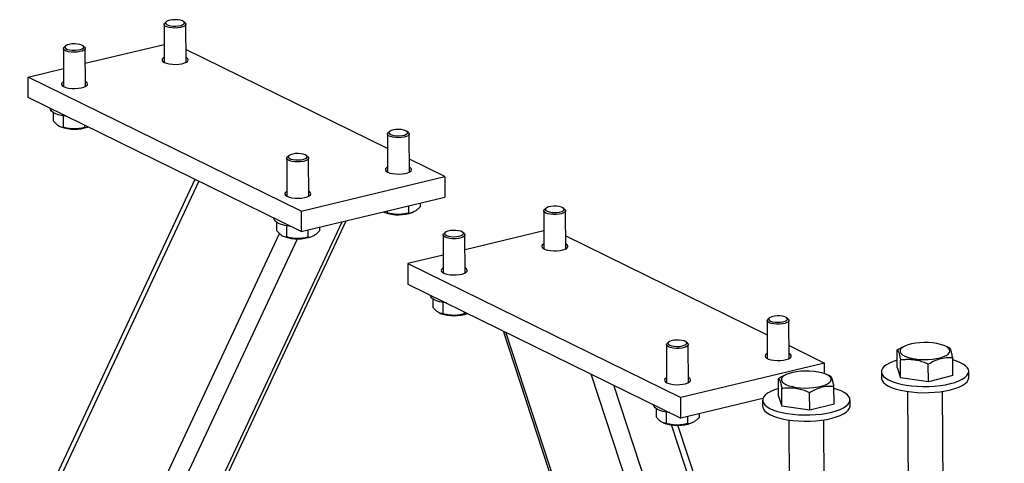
# Model space of a CAD drawing. Header units: millimetres. Extents: x 5 to 589, y 5 to 415.
# Tile 111 of 115: x 563 to 576, y 314 to 320. Entities that reach past the tile are written whole.
import ezdxf

# ---------------------------------------------------------------- set-up
doc = ezdxf.new("R2010")
doc.units = ezdxf.units.MM
doc.layers.add('TRAIT-FORT', color=4, linetype='Continuous', lineweight=25)

msp = doc.modelspace()

# ---------------------------------------------------------------- linework, layer by layer
at = {"layer": 'TRAIT-FORT', "color": 4, "linetype": 'Continuous', "lineweight": 25}
for p, q in [((565.00519, 319.78598), (565.00741, 319.28906)), ((565.03344, 319.82015), (565.01488, 319.80376)), ((565.28106, 319.80494), (565.26235, 319.82118)), ((565.29312, 319.29034), (565.2909, 319.78726)), ((563.68848, 319.47033), (563.6907, 318.97341)), ((563.71672, 319.5045), (563.69816, 319.48811)), ((563.96434, 319.48929), (563.94564, 319.50553)), ((563.97641, 318.97468), (563.97419, 319.47161)), ((563.97505, 319.27752), (565.00636, 319.52475)), ((567.9277, 318.16491), (565.29237, 319.45837)), ((563.22662, 319.09811), (563.68964, 319.2091)), ((566.79755, 317.34543), (563.22662, 319.09811)), ((563.22782, 318.82958), (563.22662, 319.09811)), ((566.79875, 317.0769), (563.22782, 318.82958)), ((563.52055, 318.6859), (563.52056, 318.68277)), ((563.55492, 318.63427), (563.5554, 318.52621)), ((563.68434, 318.58935), (563.685, 318.44178)), ((563.64325, 318.45137), (563.65663, 318.44581)), ((563.96503, 318.46774), (563.96516, 318.43875)), ((567.95511, 318.38615), (567.93655, 318.36975)), ((568.20273, 318.37094), (568.18402, 318.38717)), ((567.92686, 318.35198), (567.92908, 317.85505)), ((568.21479, 317.85633), (568.21257, 318.35325)), ((566.61015, 318.03633), (566.61237, 317.5394)), ((566.63839, 318.0705), (566.61983, 318.0541)), ((566.88601, 318.05529), (566.86731, 318.07152)), ((566.89808, 317.54068), (566.89586, 318.0376)), ((568.67858, 317.79636), (568.21404, 318.02436)), ((565.41016, 317.75845), (562.87906, 312.35784)), ((562.92983, 312.32939), (565.46227, 317.73287)), ((566.79755, 317.34543), (568.67858, 317.79636)), ((568.67858, 317.79636), (568.67977, 317.52783)), ((566.79875, 317.0769), (568.67977, 317.52783)), ((566.79755, 317.34543), (566.79875, 317.0769)), ((567.92328, 317.34648), (567.92338, 317.32343)), ((568.20313, 317.41357), (568.20354, 317.3204)), ((568.3539, 317.44971), (568.35411, 317.40179)), ((569.97203, 317.34817), (569.97425, 316.85125)), ((570.00028, 317.38235), (569.98172, 317.36595)), ((570.2479, 317.36714), (570.22919, 317.38337)), ((570.25996, 316.85253), (570.25774, 317.34945)), ((560.87764, 303.32658), (567.38821, 317.21821)), ((566.44222, 317.2519), (566.44223, 317.24877)), ((567.88164, 317.33302), (567.89501, 317.32745)), ((568.25357, 317.32905), (568.26476, 317.33383)), ((560.78466, 303.22918), (567.33489, 317.20543)), ((566.47659, 317.20026), (566.47707, 317.09221)), ((566.60601, 317.15534), (566.60666, 317.00778)), ((566.88641, 317.09792), (566.88683, 317.00475)), ((567.03718, 317.13406), (567.0374, 317.08614)), ((569.9732, 317.08695), (568.94189, 316.83972)), ((560.24386, 303.09954), (566.7508, 316.98341)), ((563.00083, 309.55225), (566.51579, 317.05211)), ((566.56492, 317.01737), (566.5783, 317.0118)), ((566.93686, 317.0134), (566.94804, 317.01818)), ((568.65531, 317.03252), (568.65753, 316.5356)), ((568.68356, 317.0667), (568.665, 317.0503)), ((568.93118, 317.05149), (568.91247, 317.06772)), ((568.94325, 316.53688), (568.94103, 317.0338)), ((570.25921, 317.02056), (572.89453, 315.7271)), ((568.65648, 316.7713), (568.19346, 316.6603)), ((568.19346, 316.6603), (571.76439, 314.90763)), ((568.19346, 316.6603), (568.19466, 316.39177)), ((568.19466, 316.39177), (571.76559, 314.6391)), ((568.48739, 316.24809), (568.4874, 316.24496)), ((568.52176, 316.19646), (568.52224, 316.0884)), ((568.65117, 316.15154), (568.65183, 316.00398)), ((568.61009, 316.01357), (568.62347, 316.008)), ((568.93187, 316.02993), (568.932, 316.00094)), ((572.92195, 315.94834), (572.90339, 315.93194)), ((573.16956, 315.93313), (573.15086, 315.94936)), ((572.8937, 315.91417), (572.89592, 315.41725)), ((573.18163, 315.41852), (573.17941, 315.91545)), ((569.44316, 315.77898), (571.02673, 310.94106)), ((571.06037, 310.92455), (569.4768, 315.76247)), ((571.57698, 315.59852), (571.5792, 315.1016)), ((571.60523, 315.63269), (571.58667, 315.61629)), ((571.85285, 315.61748), (571.83414, 315.63371)), ((571.86491, 315.10287), (571.86269, 315.5998)), ((573.18088, 315.58656), (573.64541, 315.35855)), ((574.70449, 315.585), (574.68207, 315.57543)), ((575.25747, 315.56778), (575.21069, 315.58726)), ((575.27678, 315.5595), (575.25612, 315.56816)), ((574.59635, 315.30031), (574.59532, 315.53076)), ((575.32184, 315.19485), (575.32081, 315.4253)), ((573.64541, 315.35855), (571.76439, 314.90763)), ((573.64603, 315.21968), (573.64541, 315.35855)), ((574.59635, 315.30031), (574.64039, 315.16611)), ((574.64039, 315.16611), (574.63936, 315.39656)), ((575.00313, 315.11338), (575.0021, 315.34382)), ((575.55581, 300.05203), (570.59268, 315.21478)), ((573.04357, 314.92807), (573.04254, 315.15852)), ((573.1517, 315.21276), (573.12929, 315.20319)), ((573.70468, 315.19554), (573.6579, 315.21502)), ((573.72399, 315.18726), (573.70333, 315.19591)), ((574.38768, 315.24503), (574.38804, 315.16447)), ((575.00313, 315.11338), (574.64039, 315.16611)), ((575.32184, 315.19485), (575.00313, 315.11338)), ((575.53088, 315.16957), (575.53052, 315.25013)), ((575.74608, 300.23157), (570.88939, 315.06915)), ((573.0876, 314.79387), (573.08657, 315.02431)), ((573.76905, 314.82261), (573.76802, 315.05305)), ((571.76559, 314.6391), (571.76439, 314.90763)), ((572.83898, 314.89641), (571.76559, 314.6391)), ((573.04357, 314.92807), (573.0876, 314.79387)), ((573.45034, 314.74113), (573.44932, 314.97158)), ((574.73169, 314.98713), (574.74252, 312.5613)), ((575.19966, 312.56334), (575.18883, 314.98917)), ((571.40906, 314.81409), (571.40907, 314.81096)), ((571.44343, 314.76246), (571.44391, 314.6544)), ((572.83489, 314.87279), (572.83525, 314.79223)), ((573.45034, 314.74113), (573.0876, 314.79387)), ((573.76905, 314.82261), (573.45034, 314.74113)), ((573.97809, 314.79733), (573.97773, 314.87789)), ((571.57284, 314.71754), (571.5735, 314.56997)), ((571.85325, 314.66011), (571.85367, 314.56694)), ((572.00402, 314.69625), (572.00424, 314.64834)), ((571.53176, 314.57956), (571.54514, 314.57399)), ((575.99607, 301.24965), (571.64242, 314.55038)), ((575.99491, 301.50824), (571.72747, 314.54561)), ((571.90369, 314.5756), (571.91488, 314.58037)), ((573.1789, 314.61489), (573.18974, 312.18906)), ((573.64687, 312.1911), (573.63604, 314.61693))]:
    msp.add_line(p, q, dxfattribs=at)
at = {"layer": 'TRAIT-FORT', "color": 4, "linetype": 'Continuous', "lineweight": 25, "flags": 128}
for points in [[(565.02136, 319.76357), (565.00825, 319.77603), (565.0055, 319.78927), (565.01333, 319.80232), (565.01488, 319.80376)], [(565.28106, 319.80494), (565.28254, 319.8036), (565.29055, 319.79062), (565.28798, 319.77736), (565.27504, 319.76477), (565.25268, 319.75381), (565.22256, 319.74528), (565.18691, 319.73982), (565.14838, 319.73783), (565.10983, 319.73946), (565.07411, 319.74458), (565.04387, 319.75282), (565.02136, 319.76357)], [(565.03901, 319.7856), (565.06059, 319.77557), (565.08993, 319.7682), (565.12442, 319.76414), (565.16101, 319.76374), (565.19644, 319.76705), (565.22756, 319.77377), (565.25161, 319.78329), (565.26645, 319.79479), (565.27076, 319.80723), (565.26416, 319.8195), (565.24724, 319.83053), (565.22149, 319.83932), (565.18921, 319.8451), (565.15327, 319.84736), (565.11686, 319.84589), (565.08321, 319.84082), (565.05531, 319.83261), (565.03565, 319.82198), (565.02596, 319.80988), (565.02712, 319.79738), (565.03901, 319.7856)], [(563.7223, 319.46994), (563.74387, 319.45992), (563.77321, 319.45255), (563.80771, 319.44849), (563.84429, 319.44809), (563.87972, 319.4514), (563.91084, 319.45812), (563.93489, 319.46764), (563.94973, 319.47914), (563.95404, 319.49158), (563.94744, 319.50385), (563.93052, 319.51488), (563.90478, 319.52367), (563.8725, 319.52945), (563.83655, 319.53171), (563.80014, 319.53024), (563.76649, 319.52517), (563.73859, 319.51696), (563.71893, 319.50633), (563.70925, 319.49422), (563.7104, 319.48173), (563.7223, 319.46994)], [(563.70465, 319.44792), (563.69153, 319.46038), (563.68879, 319.47362), (563.69661, 319.48667), (563.69816, 319.48811)], [(563.96434, 319.48929), (563.96583, 319.48795), (563.97383, 319.47497), (563.97127, 319.46171), (563.95832, 319.44912), (563.93596, 319.43816), (563.90584, 319.42963), (563.87019, 319.42417), (563.83166, 319.42218), (563.79311, 319.42381), (563.75739, 319.42893), (563.72716, 319.43717), (563.70465, 319.44792)], [(565.00712, 319.35379), (564.9923, 319.3443), (564.98062, 319.33013), (564.97958, 319.31545), (564.98926, 319.30119), (565.00905, 319.28824)], [(565.00905, 319.28824), (565.0377, 319.27742), (565.07341, 319.2694), (565.11395, 319.26469), (565.15676, 319.26358), (565.19915, 319.26615), (565.23846, 319.27223), (565.27222, 319.28145), (565.29831, 319.29321), (565.31509, 319.30679), (565.3215, 319.32133), (565.31714, 319.33591), (565.30229, 319.34962), (565.29283, 319.35506)], [(563.69041, 319.03814), (563.67559, 319.02865), (563.6639, 319.01448), (563.66286, 318.9998), (563.67254, 318.98554), (563.69233, 318.97259)], [(563.69233, 318.97259), (563.72098, 318.96177), (563.7567, 318.95375), (563.79723, 318.94904), (563.84004, 318.94793), (563.88243, 318.9505), (563.92175, 318.95658), (563.95551, 318.96579), (563.9816, 318.97756), (563.99837, 318.99114), (564.00478, 319.00568), (564.00043, 319.02026), (563.98558, 319.03397), (563.97612, 319.03941)], [(563.66433, 318.59333), (563.61993, 318.60501), (563.58244, 318.61922), (563.55306, 318.63553), (563.53274, 318.6534), (563.52212, 318.67226), (563.52056, 318.68277)], [(563.73142, 318.5824), (563.7142, 318.58458), (563.66433, 318.59333)], [(567.94303, 318.32957), (567.92992, 318.34203), (567.92717, 318.35527), (567.935, 318.36832), (567.93655, 318.36975)], [(568.20273, 318.37094), (568.20421, 318.36959), (568.21222, 318.35662), (568.20965, 318.34335), (568.19671, 318.33077), (568.17435, 318.31981), (568.14423, 318.31128), (568.10858, 318.30582), (568.07005, 318.30382), (568.03149, 318.30545), (567.99578, 318.31058), (567.96554, 318.31882), (567.94303, 318.32957)], [(567.96068, 318.35159), (567.98226, 318.34157), (568.0116, 318.3342), (568.04609, 318.33014), (568.08268, 318.32974), (568.11811, 318.33305), (568.14923, 318.33976), (568.17328, 318.34929), (568.18812, 318.36078), (568.19243, 318.37322), (568.18583, 318.3855), (568.1689, 318.39652), (568.14316, 318.40532), (568.11088, 318.4111), (568.07494, 318.41336), (568.03852, 318.41188), (568.00487, 318.40682), (567.97698, 318.3986), (567.95731, 318.38797), (567.94763, 318.37587), (567.94879, 318.36337), (567.96068, 318.35159)], [(566.62631, 318.01392), (566.6132, 318.02637), (566.61046, 318.03962), (566.61828, 318.05267), (566.61983, 318.0541)], [(566.88601, 318.05529), (566.8875, 318.05394), (566.8955, 318.04097), (566.89294, 318.0277), (566.87999, 318.01512), (566.85763, 318.00416), (566.82751, 317.99563), (566.79186, 317.99017), (566.75333, 317.98817), (566.71478, 317.9898), (566.67906, 317.99493), (566.64882, 318.00317), (566.62631, 318.01392)], [(566.64397, 318.03594), (566.66554, 318.02592), (566.69488, 318.01855), (566.72938, 318.01449), (566.76596, 318.01409), (566.80139, 318.0174), (566.83251, 318.02411), (566.85656, 318.03364), (566.8714, 318.04513), (566.87571, 318.05757), (566.86911, 318.06985), (566.85219, 318.08087), (566.82644, 318.08967), (566.79417, 318.09545), (566.75822, 318.0977), (566.72181, 318.09623), (566.68816, 318.09116), (566.66026, 318.08295), (566.6406, 318.07232), (566.63092, 318.06022), (566.63207, 318.04772), (566.64397, 318.03594)], [(567.92879, 317.91978), (567.91397, 317.91029), (567.90228, 317.89612), (567.90125, 317.88145), (567.91093, 317.86719), (567.93072, 317.85424)], [(567.93072, 317.85424), (567.95937, 317.84341), (567.99508, 317.83539), (568.03562, 317.83068), (568.07843, 317.82958), (568.12082, 317.83215), (568.16013, 317.83823), (568.19389, 317.84744), (568.21998, 317.85921), (568.23676, 317.87278), (568.24317, 317.88732), (568.23881, 317.90191), (568.22396, 317.91562), (568.2145, 317.92106)], [(566.61208, 317.60413), (566.59726, 317.59464), (566.58557, 317.58047), (566.58453, 317.5658), (566.59421, 317.55154), (566.614, 317.53859)], [(566.614, 317.53859), (566.64265, 317.52776), (566.67837, 317.51974), (566.7189, 317.51503), (566.76171, 317.51393), (566.8041, 317.5165), (566.84342, 317.52258), (566.87718, 317.53179), (566.90326, 317.54356), (566.92004, 317.55713), (566.92645, 317.57167), (566.9221, 317.58625), (566.90725, 317.59997), (566.89779, 317.60541)], [(570.2479, 317.36714), (570.25469, 317.3594), (570.25743, 317.34616), (570.2496, 317.33311), (570.23179, 317.32123), (570.2053, 317.31139), (570.1721, 317.30433), (570.13467, 317.30057), (570.09576, 317.30038), (570.05828, 317.30379), (570.02499, 317.31054), (569.99837, 317.32012), (569.98039, 317.33183), (569.97239, 317.34481), (569.97495, 317.35808), (569.98172, 317.36595)], [(570.22375, 317.38743), (570.20218, 317.39745), (570.17284, 317.40482), (570.13834, 317.40889), (570.10175, 317.40928), (570.06633, 317.40597), (570.03521, 317.39926), (570.01116, 317.38973), (569.99632, 317.37824), (569.99201, 317.3658), (569.99861, 317.35352), (570.01553, 317.3425), (570.04127, 317.3337), (570.07355, 317.32792), (570.1095, 317.32567), (570.14591, 317.32714), (570.17956, 317.33221), (570.20746, 317.34042), (570.22712, 317.35105), (570.2368, 317.36315), (570.23565, 317.37565), (570.22375, 317.38743)], [(566.58599, 317.15933), (566.5416, 317.171), (566.5041, 317.18522), (566.47473, 317.20152), (566.45441, 317.21939), (566.44379, 317.23825), (566.44223, 317.24877)], [(566.65309, 317.1484), (566.63587, 317.15057), (566.58599, 317.15933)], [(568.90704, 317.07178), (568.88546, 317.0818), (568.85612, 317.08917), (568.82163, 317.09324), (568.78504, 317.09363), (568.74961, 317.09032), (568.71849, 317.08361), (568.69444, 317.07408), (568.6796, 317.06259), (568.67529, 317.05015), (568.68189, 317.03787), (568.69881, 317.02685), (568.72456, 317.01805), (568.75684, 317.01227), (568.79278, 317.01002), (568.82919, 317.01149), (568.86284, 317.01656), (568.89074, 317.02477), (568.9104, 317.0354), (568.92009, 317.0475), (568.91893, 317.06), (568.90704, 317.07178)], [(568.93118, 317.05149), (568.93797, 317.04375), (568.94071, 317.03051), (568.93289, 317.01746), (568.91507, 317.00558), (568.88858, 316.99574), (568.85539, 316.98868), (568.81795, 316.98492), (568.77905, 316.98473), (568.74156, 316.98814), (568.70827, 316.99489), (568.68165, 317.00447), (568.66367, 317.01618), (568.65567, 317.02916), (568.65823, 317.04243), (568.665, 317.0503)], [(569.97396, 316.91598), (569.96877, 316.9131), (569.952, 316.89953), (569.94558, 316.88499), (569.94994, 316.87041), (569.96479, 316.85669), (569.9892, 316.84471), (570.02164, 316.83521), (570.06007, 316.8288), (570.10207, 316.82587), (570.14501, 316.8266), (570.18619, 316.83096), (570.22302, 316.83867), (570.25318, 316.84924), (570.27478, 316.86202), (570.28647, 316.87619), (570.2875, 316.89086), (570.27782, 316.90512), (570.25804, 316.91807), (570.25804, 316.91807)], [(568.65724, 316.60033), (568.65206, 316.59745), (568.63528, 316.58388), (568.62887, 316.56934), (568.63322, 316.55476), (568.64807, 316.54104), (568.67249, 316.52906), (568.70493, 316.51956), (568.74336, 316.51315), (568.78536, 316.51022), (568.8283, 316.51095), (568.86947, 316.51531), (568.9063, 316.52302), (568.93646, 316.53359), (568.95807, 316.54637), (568.96975, 316.56054), (568.97079, 316.57521), (568.96111, 316.58947), (568.94132, 316.60242), (568.94132, 316.60242)], [(568.69825, 316.1446), (568.65551, 316.15076), (568.60818, 316.16102), (568.56707, 316.17402), (568.5335, 316.18934), (568.50855, 316.2065), (568.49303, 316.22493), (568.48742, 316.24406), (568.4874, 316.24496)], [(573.16956, 315.93313), (573.17635, 315.9254), (573.1791, 315.91215), (573.17127, 315.89911), (573.15345, 315.88722), (573.12697, 315.87739), (573.09377, 315.87033), (573.05634, 315.86656), (573.01743, 315.86638), (572.97995, 315.86979), (572.94666, 315.87653), (572.92004, 315.88612), (572.90206, 315.89783), (572.89405, 315.9108), (572.89662, 315.92407), (572.90339, 315.93194)], [(573.14542, 315.95343), (573.12385, 315.96345), (573.09451, 315.97082), (573.06001, 315.97488), (573.02342, 315.97528), (572.988, 315.97197), (572.95688, 315.96525), (572.93283, 315.95573), (572.91799, 315.94423), (572.91368, 315.93179), (572.92028, 315.91952), (572.9372, 315.90849), (572.96294, 315.8997), (572.99522, 315.89392), (573.03116, 315.89166), (573.06758, 315.89313), (573.10123, 315.8982), (573.12913, 315.90642), (573.14879, 315.91704), (573.15847, 315.92915), (573.15732, 315.94164), (573.14542, 315.95343)], [(571.85285, 315.61748), (571.85964, 315.60975), (571.86238, 315.5965), (571.85456, 315.58346), (571.83674, 315.57157), (571.81025, 315.56174), (571.77706, 315.55468), (571.73962, 315.55091), (571.70072, 315.55073), (571.66323, 315.55414), (571.62994, 315.56088), (571.60332, 315.57047), (571.58534, 315.58218), (571.57734, 315.59515), (571.5799, 315.60842), (571.58667, 315.61629)], [(571.82871, 315.63778), (571.80713, 315.6478), (571.77779, 315.65517), (571.7433, 315.65923), (571.70671, 315.65963), (571.67128, 315.65632), (571.64016, 315.6496), (571.61611, 315.64008), (571.60127, 315.62858), (571.59696, 315.61614), (571.60356, 315.60387), (571.62048, 315.59284), (571.64623, 315.58405), (571.67851, 315.57827), (571.71445, 315.57601), (571.75086, 315.57748), (571.78451, 315.58255), (571.81241, 315.59076), (571.83207, 315.60139), (571.84176, 315.6135), (571.8406, 315.62599), (571.82871, 315.63778)], [(574.82743, 315.41367), (574.88281, 315.40757), (574.94061, 315.40495), (574.99896, 315.40592), (575.056, 315.41042), (575.10988, 315.41832), (575.15888, 315.42936), (575.20141, 315.44319), (575.23612, 315.45937), (575.26189, 315.47737), (575.27789, 315.49661), (575.2836, 315.51648), (575.27884, 315.53634), (575.26377, 315.55555), (575.23887, 315.57349), (575.20494, 315.58959), (575.16306, 315.60332), (575.1146, 315.61426), (575.06109, 315.62203), (575.00427, 315.62641), (574.94596, 315.62724), (574.88803, 315.62449), (574.83235, 315.61827), (574.78071, 315.60876), (574.73475, 315.59627), (574.69598, 315.5812), (574.66561, 315.56405), (574.64465, 315.54535), (574.63375, 315.52571), (574.63327, 315.50577), (574.64322, 315.48616), (574.66329, 315.46751), (574.69283, 315.45042), (574.73088, 315.43544), (574.77624, 315.42306), (574.82743, 315.41367)], [(572.89563, 315.48198), (572.89044, 315.4791), (572.87366, 315.46552), (572.86725, 315.45098), (572.87161, 315.4364), (572.88646, 315.42269), (572.91087, 315.41071), (572.94331, 315.40121), (572.98174, 315.39479), (573.02374, 315.39186), (573.06668, 315.3926), (573.10786, 315.39696), (573.14468, 315.40467), (573.17485, 315.41524), (573.19645, 315.42801), (573.20814, 315.44218), (573.20917, 315.45686), (573.19949, 315.47112), (573.17971, 315.48407), (573.17971, 315.48407)], [(574.59592, 315.39683), (574.5414, 315.37912), (574.49316, 315.35872), (574.45322, 315.33635), (574.42232, 315.31238), (574.40099, 315.28727), (574.38962, 315.26144), (574.38842, 315.23537), (574.3974, 315.20951), (574.4164, 315.18434), (574.44509, 315.16029), (574.48295, 315.1378), (574.5293, 315.11727), (574.58333, 315.09906), (574.64406, 315.08351), (574.71042, 315.07088), (574.78121, 315.06141)], [(574.78121, 315.06141), (574.85517, 315.05526), (574.93099, 315.05254), (575.00731, 315.0533), (575.08278, 315.05753), (575.15603, 315.06515), (575.22577, 315.07602), (575.29075, 315.08996), (575.34981, 315.10671), (575.40191, 315.12597), (575.44609, 315.1474), (575.48159, 315.17062), (575.50777, 315.19522), (575.52415, 315.22075), (575.53045, 315.24676), (575.52655, 315.27278), (575.51253, 315.29835), (575.48863, 315.32302), (575.45529, 315.34634), (575.41308, 315.3679), (575.36278, 315.38731), (575.32093, 315.40007)], [(571.57891, 315.16633), (571.57373, 315.16345), (571.55695, 315.14987), (571.55054, 315.13533), (571.55489, 315.12075), (571.56974, 315.10704), (571.59416, 315.09506), (571.6266, 315.08556), (571.66502, 315.07914), (571.70703, 315.07621), (571.74997, 315.07695), (571.79114, 315.08131), (571.82797, 315.08902), (571.85813, 315.09959), (571.87974, 315.11236), (571.89142, 315.12653), (571.89246, 315.14121), (571.88278, 315.15547), (571.86299, 315.16842), (571.86299, 315.16842)], [(573.27464, 315.04142), (573.33003, 315.03532), (573.38782, 315.03271), (573.44618, 315.03367), (573.50321, 315.03818), (573.55709, 315.04608), (573.60609, 315.05712), (573.64862, 315.07095), (573.68333, 315.08713), (573.7091, 315.10512), (573.7251, 315.12437), (573.73081, 315.14424), (573.72606, 315.1641), (573.71098, 315.18331), (573.68608, 315.20125), (573.65215, 315.21735), (573.61027, 315.23108), (573.56181, 315.24201), (573.5083, 315.24979), (573.45148, 315.25416), (573.39317, 315.25499), (573.33525, 315.25225), (573.27956, 315.24602), (573.22792, 315.23651), (573.18197, 315.22403), (573.14319, 315.20896), (573.11283, 315.19181), (573.09186, 315.17311), (573.08096, 315.15347), (573.08048, 315.13353), (573.09044, 315.11391), (573.1105, 315.09526), (573.14004, 315.07818), (573.1781, 315.0632), (573.22345, 315.05082), (573.27464, 315.04142)], [(574.38804, 315.16447), (574.38878, 315.15481), (574.39776, 315.12895), (574.41676, 315.10378), (574.44545, 315.07973), (574.48331, 315.05724), (574.52966, 315.03671), (574.58369, 315.01851), (574.64442, 315.00295), (574.71077, 314.99032), (574.78157, 314.98085)], [(574.78157, 314.98085), (574.85553, 314.9747), (574.93135, 314.97198), (575.00767, 314.97274), (575.08314, 314.97697), (575.15639, 314.98459), (575.22613, 314.99546), (575.29111, 315.0094), (575.35017, 315.02615), (575.40227, 315.04541), (575.44645, 315.06684), (575.48195, 315.09007), (575.50813, 315.11466), (575.52451, 315.14019), (575.53081, 315.1662), (575.53088, 315.16957)], [(573.04314, 315.02458), (572.98862, 315.00687), (572.94037, 314.98648), (572.90044, 314.9641), (572.86953, 314.94014), (572.8482, 314.91502), (572.83684, 314.8892), (572.83563, 314.86313), (572.84461, 314.83727), (572.86361, 314.81209), (572.8923, 314.78805), (572.93016, 314.76556), (572.97652, 314.74503), (573.03054, 314.72682), (573.09127, 314.71127), (573.15763, 314.69864), (573.22842, 314.68917)], [(573.22842, 314.68917), (573.30238, 314.68301), (573.3782, 314.68029), (573.45453, 314.68106), (573.52999, 314.68528), (573.60324, 314.6929), (573.67298, 314.70378), (573.73796, 314.71771), (573.79703, 314.73446), (573.84912, 314.75373), (573.89331, 314.77516), (573.9288, 314.79838), (573.95498, 314.82298), (573.97136, 314.8485), (573.97766, 314.87451), (573.97377, 314.90053), (573.95974, 314.92611), (573.93585, 314.95077), (573.9025, 314.97409), (573.8603, 314.99565), (573.80999, 315.01506), (573.76814, 315.02782)], [(571.61992, 314.71059), (571.57718, 314.71676), (571.52985, 314.72701), (571.48874, 314.74001), (571.45517, 314.75533), (571.43022, 314.77249), (571.41469, 314.79093), (571.40909, 314.81006), (571.40907, 314.81096)], [(572.83525, 314.79223), (572.83599, 314.78257), (572.84497, 314.75671), (572.86397, 314.73154), (572.89266, 314.70749), (572.93052, 314.685), (572.97688, 314.66447), (573.0309, 314.64626), (573.09163, 314.63071), (573.15799, 314.61808), (573.22878, 314.60861)], [(573.22878, 314.60861), (573.30274, 314.60246), (573.37856, 314.59974), (573.45489, 314.6005), (573.53035, 314.60472), (573.6036, 314.61234), (573.67334, 314.62322), (573.73832, 314.63716), (573.79739, 314.6539), (573.84948, 314.67317), (573.89367, 314.6946), (573.92916, 314.71782), (573.95534, 314.74242), (573.97172, 314.76795), (573.97802, 314.79395), (573.97809, 314.79733)]]:
    msp.add_lwpolyline(points, dxfattribs=at)
at = {"layer": 'TRAIT-FORT', "color": 4, "linetype": 'Continuous', "lineweight": 25}
for centre, radius, start, end in [((563.83404, 318.94751), 0.53215, 250.525095, 289.359472), ((568.07207, 317.82574), 0.52881, 250.438421, 290.073456), ((566.75535, 317.51009), 0.52881, 250.438421, 290.073456), ((568.80088, 316.5097), 0.53215, 250.525095, 289.359472), ((571.72219, 315.07228), 0.52881, 250.438421, 290.073456)]:
    msp.add_arc(centre, radius, start, end, dxfattribs=at)
for points, knots in [([(563.5554, 318.52621), (563.57193, 318.50731), (563.59926, 318.47606), (563.6388, 318.45154), (563.66537, 318.44357), (563.68064, 318.44218), (563.685, 318.44178)], [0, 0, 0, 0, 0.38554949, 0.63764185, 0.89654625, 1, 1, 1, 1]), ([(563.96516, 318.43875), (563.94087, 318.43313), (563.89176, 318.42175), (563.81894, 318.41819), (563.74929, 318.42533), (563.70656, 318.43627), (563.685, 318.44178)], [0, 0, 0, 0, 0.26460494, 0.53494775, 0.76534313, 1, 1, 1, 1]), ([(563.96516, 318.43875), (563.9782, 318.43898), (563.99255, 318.43923), (564.00737, 318.4457), (564.00872, 318.4463)], [0, 0, 0, 0, 0.90857706, 1, 1, 1, 1]), ([(568.20354, 317.3204), (568.21664, 317.32157), (568.24311, 317.32395), (568.28228, 317.34076), (568.31967, 317.36738), (568.34256, 317.39025), (568.35411, 317.40179)], [0, 0, 0, 0, 0.26460494, 0.53494775, 0.76534313, 1, 1, 1, 1]), ([(567.88131, 317.33377), (567.89103, 317.33016), (567.90524, 317.32488), (567.91903, 317.32378), (567.92338, 317.32343)], [0, 0, 0, 0, 0.68398474, 1, 1, 1, 1]), ([(568.20354, 317.3204), (568.17925, 317.31477), (568.13015, 317.3034), (568.05733, 317.29983), (567.98767, 317.30698), (567.94494, 317.31791), (567.92338, 317.32343)], [0, 0, 0, 0, 0.26460494, 0.53494775, 0.76534313, 1, 1, 1, 1]), ([(566.47707, 317.09221), (566.4936, 317.07331), (566.52093, 317.04205), (566.56047, 317.01754), (566.58704, 317.00957), (566.60231, 317.00818), (566.60666, 317.00778)], [0, 0, 0, 0, 0.38554949, 0.63764185, 0.89654625, 1, 1, 1, 1]), ([(566.88683, 317.00475), (566.89992, 317.00592), (566.9264, 317.0083), (566.96556, 317.02511), (567.00295, 317.05173), (567.02585, 317.0746), (567.0374, 317.08614)], [0, 0, 0, 0, 0.26460494, 0.53494775, 0.76534313, 1, 1, 1, 1]), ([(566.88683, 317.00475), (566.86254, 316.99912), (566.81343, 316.98775), (566.74061, 316.98418), (566.67096, 316.99133), (566.62823, 317.00226), (566.60666, 317.00778)], [0, 0, 0, 0, 0.26460494, 0.53494775, 0.76534313, 1, 1, 1, 1]), ([(568.65183, 316.00398), (568.63538, 316.00656), (568.60817, 316.01084), (568.56861, 316.03786), (568.54196, 316.06456), (568.52662, 316.08311), (568.52224, 316.0884)], [0, 0, 0, 0, 0.38554949, 0.63764185, 0.89654625, 1, 1, 1, 1]), ([(568.932, 316.00094), (568.90771, 315.99532), (568.8586, 315.98395), (568.78578, 315.98038), (568.71613, 315.98753), (568.67339, 315.99846), (568.65183, 316.00398)], [0, 0, 0, 0, 0.26460494, 0.53494775, 0.76534313, 1, 1, 1, 1]), ([(568.932, 316.00094), (568.94504, 316.00117), (568.95939, 316.00143), (568.97421, 316.0079), (568.97556, 316.00849)], [0, 0, 0, 0, 0.90857706, 1, 1, 1, 1]), ([(574.59532, 315.53076), (574.6228, 315.54754), (574.6514, 315.56499), (574.68102, 315.57475), (574.68218, 315.57514)], [0, 0, 0, 0, 0.9607999, 1, 1, 1, 1]), ([(575.32081, 315.4253), (575.31889, 315.43546), (575.31505, 315.45582), (575.30916, 315.48305), (575.30316, 315.50698), (575.29741, 315.52558), (575.29197, 315.53931), (575.28686, 315.54897), (575.28179, 315.55581), (575.27845, 315.55827), (575.27678, 315.5595)], [0, 0, 0, 0, 0.13202976, 0.26457402, 0.39927843, 0.53500867, 0.64989194, 0.76540603, 0.88250798, 1, 1, 1, 1]), ([(574.59532, 315.53076), (574.5972, 315.52935), (574.60097, 315.52652), (574.60678, 315.51809), (574.61272, 315.50562), (574.61847, 315.48918), (574.62393, 315.46969), (574.62909, 315.44806), (574.63425, 315.42371), (574.63765, 315.40562), (574.63936, 315.39656)], [0, 0, 0, 0, 0.132029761, 0.264574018, 0.399278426, 0.535008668, 0.649891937, 0.765406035, 0.88250798, 1, 1, 1, 1]), ([(575.0021, 315.34382), (574.99073, 315.3487), (574.96798, 315.35846), (574.93328, 315.37131), (574.89811, 315.3825), (574.85906, 315.39251), (574.81616, 315.40028), (574.76938, 315.40464), (574.7225, 315.40495), (574.67902, 315.40203), (574.65152, 315.39823), (574.63936, 315.39656)], [0, 0, 0, 0, 0.09597591, 0.19213026, 0.28898369, 0.38615496, 0.51175797, 0.63826211, 0.76733117, 0.89712084, 1, 1, 1, 1]), ([(575.32081, 315.4253), (575.29311, 315.42654), (575.23711, 315.42905), (575.15423, 315.41401), (575.07506, 315.38474), (575.02657, 315.35755), (575.0021, 315.34382)], [0, 0, 0, 0, 0.26460747, 0.534953, 0.76534584, 1, 1, 1, 1]), ([(573.04254, 315.15852), (573.07002, 315.17529), (573.09861, 315.19275), (573.12823, 315.20251), (573.12939, 315.20289)], [0, 0, 0, 0, 0.9607999, 1, 1, 1, 1]), ([(573.04254, 315.15852), (573.04442, 315.15711), (573.04818, 315.15428), (573.05399, 315.14585), (573.05994, 315.13337), (573.06568, 315.11693), (573.07114, 315.09744), (573.0763, 315.07582), (573.08146, 315.05147), (573.08487, 315.03338), (573.08657, 315.02431)], [0, 0, 0, 0, 0.132029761, 0.264574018, 0.399278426, 0.535008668, 0.649891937, 0.765406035, 0.88250798, 1, 1, 1, 1]), ([(573.76802, 315.05305), (573.76611, 315.06321), (573.76226, 315.08357), (573.75637, 315.11081), (573.75037, 315.13474), (573.74462, 315.15334), (573.73918, 315.16707), (573.73408, 315.17673), (573.729, 315.18357), (573.72566, 315.18603), (573.72399, 315.18726)], [0, 0, 0, 0, 0.13202976, 0.26457402, 0.39927843, 0.53500867, 0.64989194, 0.76540603, 0.88250798, 1, 1, 1, 1]), ([(573.44932, 314.97158), (573.43795, 314.97646), (573.41519, 314.98622), (573.38049, 314.99906), (573.34532, 315.01025), (573.30628, 315.02027), (573.26337, 315.02804), (573.2166, 315.03239), (573.16971, 315.03271), (573.12623, 315.02978), (573.09873, 315.02599), (573.08657, 315.02431)], [0, 0, 0, 0, 0.09597591, 0.19213026, 0.28898369, 0.38615496, 0.51175797, 0.63826211, 0.76733117, 0.89712084, 1, 1, 1, 1]), ([(573.76802, 315.05305), (573.74033, 315.05429), (573.68433, 315.05681), (573.60144, 315.04177), (573.52228, 315.0125), (573.47378, 314.9853), (573.44932, 314.97158)], [0, 0, 0, 0, 0.26460747, 0.534953, 0.76534584, 1, 1, 1, 1]), ([(571.5735, 314.56997), (571.55705, 314.57256), (571.52984, 314.57683), (571.49028, 314.60385), (571.46363, 314.63055), (571.44829, 314.6491), (571.44391, 314.6544)], [0, 0, 0, 0, 0.38554949, 0.63764185, 0.89654625, 1, 1, 1, 1]), ([(571.85367, 314.56694), (571.86676, 314.56812), (571.89323, 314.57049), (571.9324, 314.5873), (571.96979, 314.61392), (571.99268, 314.63679), (572.00424, 314.64834)], [0, 0, 0, 0, 0.26460494, 0.53494775, 0.76534313, 1, 1, 1, 1]), ([(571.85367, 314.56694), (571.82938, 314.56132), (571.78027, 314.54994), (571.70745, 314.54638), (571.6378, 314.55352), (571.59506, 314.56445), (571.5735, 314.56997)], [0, 0, 0, 0, 0.26460494, 0.53494775, 0.76534313, 1, 1, 1, 1])]:
    msp.add_open_spline(points, degree=3, knots=knots, dxfattribs=at)

doc.saveas('drawing.dxf')
